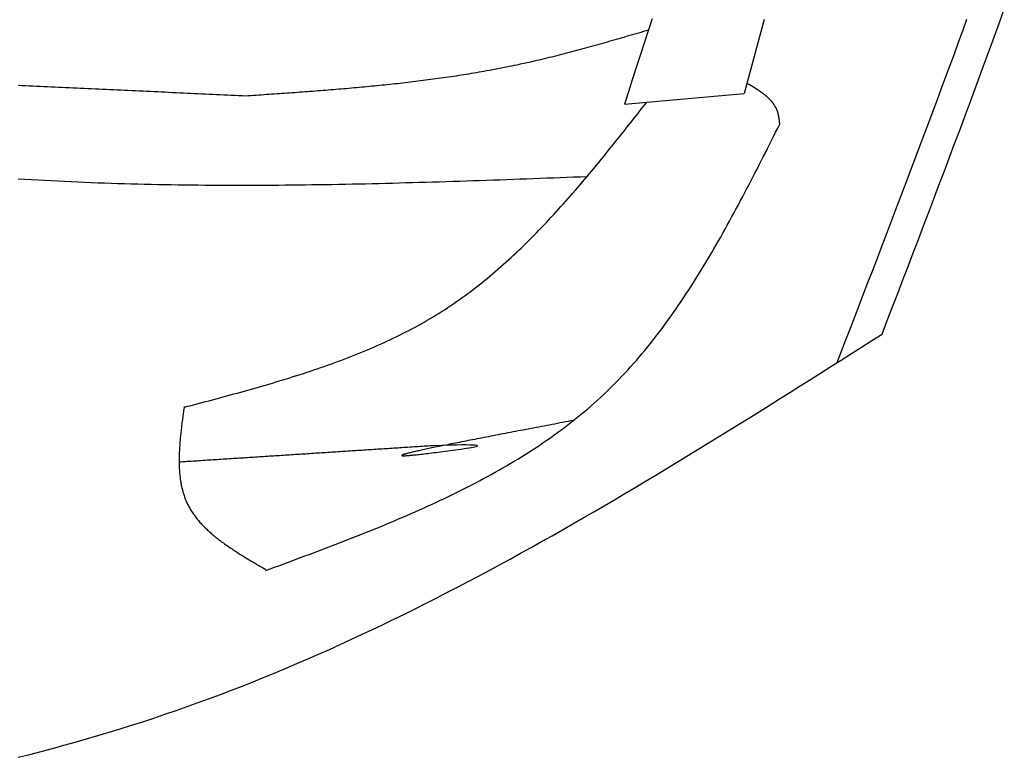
# Model space of a CAD drawing. Extents: x 715 to 7297, y 267 to 5710.
# Tile 76 of 91: x 5430 to 5723, y 3240 to 3460. Entities that reach past the tile are written whole.
import ezdxf

# ---------------------------------------------------------------- set-up
doc = ezdxf.new("R2010")
doc.units = 0
doc.layers.add('CAR', color=10, linetype='CONTINUOUS')

msp = doc.modelspace()

# ---------------------------------------------------------------- linework, layer by layer
at = {"layer": 'CAR'}
msp.add_line((5609.902, 3434.928), (5645.623, 3438.09), dxfattribs=at)
for points in [[(5686.79, 3366.32, 0), (5688.33, 3370.36, 0), (5689.88, 3374.4, 0), (5691.43, 3378.43, 0), (5692.97, 3382.47, 0), (5694.51, 3386.5, 0), (5696.05, 3390.54, 0), (5697.59, 3394.57, 0), (5699.13, 3398.61, 0), (5700.67, 3402.65, 0), (5702.2, 3406.69, 0), (5703.73, 3410.73, 0), (5705.26, 3414.76, 0), (5706.78, 3418.8, 0), (5708.3, 3422.85, 0), (5709.82, 3426.89, 0), (5711.33, 3430.93, 0), (5712.84, 3434.97, 0), (5714.34, 3439.02, 0), (5715.83, 3443.06, 0), (5717.33, 3447.11, 0), (5718.81, 3451.16, 0), (5720.29, 3455.21, 0), (5721.76, 3459.26, 0), (5723.23, 3463.31, 0)], [(5618.15, 3460.41, 0), (5616.98, 3456.77, 0), (5615.8, 3453.13, 0), (5614.62, 3449.49, 0), (5613.44, 3445.85, 0), (5612.26, 3442.21, 0), (5611.08, 3438.57, 0), (5609.9, 3434.93, 0)], [(5651.64, 3460.21, 0), (5650.64, 3456.52, 0), (5649.64, 3452.84, 0), (5648.64, 3449.15, 0), (5647.63, 3445.46, 0), (5646.63, 3441.78, 0), (5645.62, 3438.09, 0)], [(5673.37, 3357.81, 0), (5674.68, 3361.22, 0), (5675.99, 3364.63, 0), (5677.31, 3368.04, 0), (5678.62, 3371.45, 0), (5679.93, 3374.86, 0), (5681.24, 3378.27, 0), (5682.55, 3381.68, 0), (5683.86, 3385.09, 0), (5685.17, 3388.5, 0), (5686.48, 3391.91, 0), (5687.79, 3395.33, 0), (5689.09, 3398.74, 0), (5690.39, 3402.15, 0), (5691.69, 3405.56, 0), (5692.99, 3408.98, 0), (5694.28, 3412.39, 0), (5695.58, 3415.8, 0), (5696.87, 3419.22, 0), (5698.15, 3422.64, 0), (5699.44, 3426.05, 0), (5700.72, 3429.47, 0), (5701.99, 3432.89, 0), (5703.27, 3436.3, 0), (5704.54, 3439.72, 0), (5705.81, 3443.14, 0), (5707.07, 3446.56, 0), (5708.33, 3449.98, 0), (5709.58, 3453.41, 0), (5710.83, 3456.83, 0), (5712.08, 3460.25, 0)], [(5617.05, 3457.01, 0), (5616.32, 3456.79, 0), (5615.58, 3456.58, 0), (5614.84, 3456.36, 0), (5614.1, 3456.15, 0), (5613.37, 3455.93, 0), (5612.63, 3455.71, 0), (5611.89, 3455.5, 0), (5611.15, 3455.28, 0), (5610.41, 3455.07, 0), (5609.68, 3454.86, 0), (5608.94, 3454.64, 0), (5608.2, 3454.43, 0), (5607.46, 3454.22, 0), (5606.72, 3454, 0), (5605.99, 3453.79, 0), (5605.25, 3453.58, 0), (5604.51, 3453.37, 0), (5603.77, 3453.16, 0), (5603.03, 3452.95, 0), (5602.29, 3452.74, 0), (5601.55, 3452.54, 0), (5600.81, 3452.33, 0), (5600.07, 3452.13, 0), (5599.33, 3451.92, 0), (5598.59, 3451.72, 0), (5597.85, 3451.51, 0), (5597.11, 3451.31, 0), (5596.37, 3451.11, 0), (5595.63, 3450.91, 0), (5594.89, 3450.72, 0), (5594.15, 3450.52, 0), (5593.41, 3450.32, 0), (5592.67, 3450.13, 0), (5591.92, 3449.94, 0), (5591.18, 3449.74, 0), (5590.44, 3449.55, 0), (5589.7, 3449.37, 0), (5588.95, 3449.18, 0), (5588.21, 3448.99, 0), (5587.47, 3448.81, 0), (5586.72, 3448.63, 0), (5585.98, 3448.45, 0), (5585.23, 3448.27, 0), (5584.49, 3448.09, 0), (5583.74, 3447.92, 0), (5583, 3447.74, 0), (5582.25, 3447.57, 0), (5581.5, 3447.4, 0), (5580.76, 3447.23, 0), (5580.01, 3447.07, 0), (5579.26, 3446.91, 0), (5578.51, 3446.74, 0), (5577.76, 3446.59, 0), (5577.02, 3446.43, 0), (5576.27, 3446.27, 0), (5575.52, 3446.12, 0), (5574.77, 3445.97, 0), (5574.02, 3445.82, 0), (5573.27, 3445.67, 0), (5572.52, 3445.53, 0), (5571.76, 3445.38, 0), (5571.01, 3445.24, 0), (5570.26, 3445.1, 0), (5569.51, 3444.96, 0), (5568.75, 3444.83, 0), (5568, 3444.69, 0), (5567.25, 3444.56, 0), (5566.49, 3444.43, 0), (5565.74, 3444.3, 0), (5564.99, 3444.17, 0), (5564.23, 3444.04, 0), (5563.48, 3443.92, 0), (5562.72, 3443.8, 0), (5561.96, 3443.68, 0), (5561.21, 3443.56, 0), (5560.45, 3443.44, 0), (5559.69, 3443.32, 0), (5558.94, 3443.21, 0), (5558.18, 3443.09, 0), (5557.42, 3442.98, 0), (5556.66, 3442.87, 0), (5555.91, 3442.76, 0), (5555.15, 3442.66, 0), (5554.39, 3442.55, 0), (5553.63, 3442.45, 0), (5552.87, 3442.34, 0), (5552.11, 3442.24, 0), (5551.35, 3442.14, 0), (5550.59, 3442.04, 0), (5549.83, 3441.95, 0), (5549.07, 3441.85, 0), (5548.31, 3441.75, 0), (5547.55, 3441.66, 0), (5546.79, 3441.57, 0), (5546.03, 3441.48, 0), (5545.26, 3441.39, 0), (5544.5, 3441.3, 0), (5543.74, 3441.21, 0), (5542.98, 3441.12, 0), (5542.22, 3441.04, 0), (5541.45, 3440.96, 0), (5540.69, 3440.87, 0), (5539.93, 3440.79, 0), (5539.16, 3440.71, 0), (5538.4, 3440.63, 0), (5537.64, 3440.55, 0), (5536.87, 3440.47, 0), (5536.11, 3440.4, 0), (5535.34, 3440.32, 0), (5534.58, 3440.25, 0), (5533.81, 3440.17, 0), (5533.05, 3440.1, 0), (5532.28, 3440.03, 0), (5531.52, 3439.95, 0), (5530.75, 3439.88, 0), (5529.99, 3439.81, 0), (5529.22, 3439.75, 0), (5528.46, 3439.68, 0), (5527.69, 3439.61, 0), (5526.92, 3439.54, 0), (5526.16, 3439.48, 0), (5525.39, 3439.41, 0), (5524.62, 3439.35, 0), (5523.86, 3439.29, 0), (5523.09, 3439.22, 0), (5522.32, 3439.16, 0), (5521.56, 3439.1, 0), (5520.79, 3439.04, 0), (5520.02, 3438.98, 0), (5519.25, 3438.92, 0), (5518.49, 3438.86, 0), (5517.72, 3438.8, 0), (5516.95, 3438.74, 0), (5516.18, 3438.68, 0), (5515.41, 3438.63, 0), (5514.65, 3438.57, 0), (5513.88, 3438.51, 0), (5513.11, 3438.46, 0), (5512.34, 3438.4, 0), (5511.57, 3438.35, 0), (5510.8, 3438.29, 0), (5510.04, 3438.24, 0), (5509.27, 3438.18, 0), (5508.5, 3438.13, 0), (5507.73, 3438.07, 0), (5506.96, 3438.02, 0), (5506.19, 3437.97, 0), (5505.42, 3437.91, 0), (5504.65, 3437.86, 0), (5503.89, 3437.81, 0), (5503.12, 3437.76, 0), (5502.35, 3437.7, 0), (5501.58, 3437.65, 0), (5500.81, 3437.6, 0), (5500.04, 3437.55, 0), (5499.27, 3437.5, 0), (5498.5, 3437.45, 0), (5497.73, 3437.39, 0), (5496.96, 3437.34, 0)], [(5496.96, 3437.34, 0), (5495.87, 3437.39, 0), (5494.77, 3437.44, 0), (5493.68, 3437.49, 0), (5492.58, 3437.54, 0), (5491.49, 3437.6, 0), (5490.39, 3437.65, 0), (5489.3, 3437.7, 0), (5488.2, 3437.75, 0), (5487.1, 3437.8, 0), (5486.01, 3437.85, 0), (5484.91, 3437.9, 0), (5483.82, 3437.95, 0), (5482.72, 3438, 0), (5481.63, 3438.05, 0), (5480.53, 3438.1, 0), (5479.43, 3438.15, 0), (5478.34, 3438.2, 0), (5477.24, 3438.25, 0), (5476.15, 3438.3, 0), (5475.05, 3438.35, 0), (5473.96, 3438.4, 0), (5472.86, 3438.46, 0), (5471.77, 3438.51, 0), (5470.67, 3438.56, 0), (5469.57, 3438.61, 0), (5468.48, 3438.66, 0), (5467.38, 3438.71, 0), (5466.29, 3438.76, 0), (5465.19, 3438.81, 0), (5464.1, 3438.86, 0), (5463, 3438.91, 0), (5461.91, 3438.96, 0), (5460.81, 3439.01, 0), (5459.71, 3439.06, 0), (5458.62, 3439.11, 0), (5457.52, 3439.16, 0), (5456.43, 3439.21, 0), (5455.33, 3439.27, 0), (5454.24, 3439.32, 0), (5453.14, 3439.37, 0), (5452.04, 3439.42, 0), (5450.95, 3439.47, 0), (5449.85, 3439.52, 0), (5448.76, 3439.57, 0), (5447.66, 3439.62, 0), (5446.57, 3439.67, 0), (5445.47, 3439.72, 0), (5444.38, 3439.77, 0), (5443.28, 3439.82, 0), (5442.18, 3439.87, 0), (5441.09, 3439.92, 0), (5439.99, 3439.97, 0), (5438.9, 3440.02, 0), (5437.8, 3440.08, 0), (5436.71, 3440.13, 0), (5435.61, 3440.18, 0), (5434.52, 3440.23, 0), (5433.42, 3440.28, 0), (5432.32, 3440.33, 0), (5431.23, 3440.38, 0), (5430.13, 3440.43, 0), (5429.04, 3440.48, 0)], [(5656.25, 3428.97, 0), (5656.24, 3429.07, 0), (5656.23, 3429.18, 0), (5656.22, 3429.28, 0), (5656.21, 3429.39, 0), (5656.19, 3429.49, 0), (5656.18, 3429.59, 0), (5656.17, 3429.7, 0), (5656.16, 3429.8, 0), (5656.15, 3429.9, 0), (5656.13, 3430.01, 0), (5656.12, 3430.11, 0), (5656.11, 3430.21, 0), (5656.09, 3430.32, 0), (5656.08, 3430.42, 0), (5656.07, 3430.52, 0), (5656.05, 3430.63, 0), (5656.04, 3430.73, 0), (5656.02, 3430.83, 0), (5656, 3430.93, 0), (5655.99, 3431.03, 0), (5655.97, 3431.13, 0), (5655.95, 3431.23, 0), (5655.93, 3431.33, 0), (5655.91, 3431.43, 0), (5655.89, 3431.53, 0), (5655.87, 3431.63, 0), (5655.85, 3431.73, 0), (5655.83, 3431.83, 0), (5655.81, 3431.93, 0), (5655.78, 3432.02, 0), (5655.76, 3432.12, 0), (5655.73, 3432.22, 0), (5655.7, 3432.31, 0), (5655.68, 3432.41, 0), (5655.65, 3432.5, 0), (5655.62, 3432.6, 0), (5655.59, 3432.69, 0), (5655.56, 3432.79, 0), (5655.52, 3432.88, 0), (5655.49, 3432.97, 0), (5655.46, 3433.06, 0), (5655.42, 3433.15, 0), (5655.38, 3433.24, 0), (5655.35, 3433.33, 0), (5655.31, 3433.42, 0), (5655.27, 3433.51, 0), (5655.23, 3433.6, 0), (5655.18, 3433.69, 0), (5655.14, 3433.77, 0), (5655.1, 3433.86, 0), (5655.05, 3433.95, 0), (5655.01, 3434.03, 0), (5654.96, 3434.12, 0), (5654.91, 3434.2, 0), (5654.86, 3434.28, 0), (5654.82, 3434.37, 0), (5654.76, 3434.45, 0), (5654.71, 3434.53, 0), (5654.66, 3434.62, 0), (5654.61, 3434.7, 0), (5654.55, 3434.78, 0), (5654.5, 3434.86, 0), (5654.44, 3434.94, 0), (5654.39, 3435.02, 0), (5654.33, 3435.1, 0), (5654.27, 3435.18, 0), (5654.21, 3435.25, 0), (5654.15, 3435.33, 0), (5654.09, 3435.41, 0), (5654.03, 3435.49, 0), (5653.97, 3435.56, 0), (5653.91, 3435.64, 0), (5653.84, 3435.71, 0), (5653.78, 3435.79, 0), (5653.71, 3435.86, 0), (5653.65, 3435.94, 0), (5653.58, 3436.01, 0), (5653.51, 3436.09, 0), (5653.45, 3436.16, 0), (5653.38, 3436.23, 0), (5653.31, 3436.3, 0), (5653.24, 3436.38, 0), (5653.17, 3436.45, 0), (5653.09, 3436.52, 0), (5653.02, 3436.59, 0), (5652.95, 3436.66, 0), (5652.88, 3436.73, 0), (5652.8, 3436.8, 0), (5652.73, 3436.87, 0), (5652.65, 3436.94, 0), (5652.58, 3437.01, 0), (5652.5, 3437.08, 0), (5652.42, 3437.15, 0), (5652.34, 3437.21, 0), (5652.27, 3437.28, 0), (5652.19, 3437.35, 0), (5652.11, 3437.42, 0), (5652.03, 3437.48, 0), (5651.95, 3437.55, 0), (5651.87, 3437.62, 0), (5651.79, 3437.68, 0), (5651.7, 3437.75, 0), (5651.62, 3437.81, 0), (5651.54, 3437.88, 0), (5651.45, 3437.94, 0), (5651.37, 3438.01, 0), (5651.29, 3438.07, 0), (5651.2, 3438.13, 0), (5651.11, 3438.2, 0), (5651.03, 3438.26, 0), (5650.94, 3438.32, 0), (5650.86, 3438.39, 0), (5650.77, 3438.45, 0), (5650.68, 3438.51, 0), (5650.59, 3438.58, 0), (5650.51, 3438.64, 0), (5650.42, 3438.7, 0), (5650.33, 3438.76, 0), (5650.24, 3438.82, 0), (5650.15, 3438.88, 0), (5650.06, 3438.95, 0), (5649.97, 3439.01, 0), (5649.88, 3439.07, 0), (5649.79, 3439.13, 0), (5649.69, 3439.19, 0), (5649.6, 3439.25, 0), (5649.51, 3439.31, 0), (5649.42, 3439.37, 0), (5649.33, 3439.43, 0), (5649.23, 3439.49, 0), (5649.14, 3439.55, 0), (5649.05, 3439.61, 0), (5648.95, 3439.67, 0), (5648.86, 3439.73, 0), (5648.77, 3439.79, 0), (5648.67, 3439.84, 0), (5648.58, 3439.9, 0), (5648.48, 3439.96, 0), (5648.39, 3440.02, 0), (5648.29, 3440.08, 0), (5648.2, 3440.14, 0), (5648.1, 3440.2, 0), (5648.01, 3440.25, 0), (5647.91, 3440.31, 0), (5647.81, 3440.37, 0), (5647.72, 3440.43, 0), (5647.62, 3440.49, 0), (5647.53, 3440.54, 0), (5647.43, 3440.6, 0), (5647.33, 3440.66, 0), (5647.24, 3440.72, 0), (5647.14, 3440.77, 0), (5647.05, 3440.83, 0), (5646.95, 3440.89, 0), (5646.85, 3440.95, 0), (5646.76, 3441.01, 0), (5646.66, 3441.06, 0), (5646.56, 3441.12, 0), (5646.47, 3441.18, 0)], [(5478.58, 3344.47, 0), (5479.64, 3344.75, 0), (5480.7, 3345.03, 0), (5481.76, 3345.31, 0), (5482.82, 3345.59, 0), (5483.87, 3345.87, 0), (5484.93, 3346.15, 0), (5485.99, 3346.43, 0), (5487.05, 3346.71, 0), (5488.11, 3347, 0), (5489.16, 3347.28, 0), (5490.22, 3347.57, 0), (5491.28, 3347.85, 0), (5492.33, 3348.14, 0), (5493.39, 3348.43, 0), (5494.44, 3348.72, 0), (5495.49, 3349.01, 0), (5496.54, 3349.3, 0), (5497.59, 3349.59, 0), (5498.64, 3349.89, 0), (5499.69, 3350.18, 0), (5500.74, 3350.48, 0), (5501.78, 3350.78, 0), (5502.83, 3351.09, 0), (5503.87, 3351.39, 0), (5504.91, 3351.7, 0), (5505.95, 3352.01, 0), (5506.99, 3352.32, 0), (5508.03, 3352.64, 0), (5509.06, 3352.96, 0), (5510.1, 3353.28, 0), (5511.13, 3353.6, 0), (5512.16, 3353.92, 0), (5513.18, 3354.25, 0), (5514.21, 3354.59, 0), (5515.23, 3354.92, 0), (5516.25, 3355.26, 0), (5517.27, 3355.6, 0), (5518.29, 3355.95, 0), (5519.3, 3356.3, 0), (5520.31, 3356.65, 0), (5521.32, 3357, 0), (5522.33, 3357.37, 0), (5523.34, 3357.73, 0), (5524.34, 3358.1, 0), (5525.34, 3358.47, 0), (5526.33, 3358.85, 0), (5527.33, 3359.23, 0), (5528.32, 3359.61, 0), (5529.3, 3360, 0), (5530.29, 3360.4, 0), (5531.27, 3360.8, 0), (5532.25, 3361.2, 0), (5533.22, 3361.61, 0), (5534.2, 3362.02, 0), (5535.16, 3362.44, 0), (5536.13, 3362.86, 0), (5537.09, 3363.29, 0), (5538.05, 3363.73, 0), (5539, 3364.17, 0), (5539.96, 3364.61, 0), (5540.9, 3365.06, 0), (5541.85, 3365.52, 0), (5542.79, 3365.98, 0), (5543.72, 3366.45, 0), (5544.65, 3366.93, 0), (5545.58, 3367.41, 0), (5546.51, 3367.89, 0), (5547.43, 3368.39, 0), (5548.34, 3368.89, 0), (5549.25, 3369.39, 0), (5550.16, 3369.91, 0), (5551.06, 3370.43, 0), (5551.96, 3370.95, 0), (5552.86, 3371.48, 0), (5553.75, 3372.02, 0), (5554.63, 3372.57, 0), (5555.51, 3373.12, 0), (5556.39, 3373.69, 0), (5557.26, 3374.25, 0), (5558.12, 3374.83, 0), (5558.98, 3375.41, 0), (5559.84, 3376, 0), (5560.69, 3376.6, 0), (5561.54, 3377.2, 0), (5562.38, 3377.81, 0), (5563.22, 3378.43, 0), (5564.06, 3379.06, 0), (5564.88, 3379.69, 0), (5565.71, 3380.32, 0), (5566.53, 3380.97, 0), (5567.35, 3381.62, 0), (5568.16, 3382.27, 0), (5568.97, 3382.93, 0), (5569.78, 3383.6, 0), (5570.58, 3384.28, 0), (5571.38, 3384.96, 0), (5572.17, 3385.64, 0), (5572.96, 3386.33, 0), (5573.75, 3387.03, 0), (5574.53, 3387.73, 0), (5575.31, 3388.44, 0), (5576.09, 3389.15, 0), (5576.86, 3389.87, 0), (5577.63, 3390.59, 0), (5578.4, 3391.32, 0), (5579.16, 3392.05, 0), (5579.92, 3392.79, 0), (5580.68, 3393.53, 0), (5581.43, 3394.28, 0), (5582.18, 3395.03, 0), (5582.93, 3395.79, 0), (5583.68, 3396.55, 0), (5584.42, 3397.31, 0), (5585.16, 3398.08, 0), (5585.89, 3398.85, 0), (5586.63, 3399.63, 0), (5587.36, 3400.41, 0), (5588.09, 3401.19, 0), (5588.82, 3401.98, 0), (5589.54, 3402.77, 0), (5590.26, 3403.57, 0), (5590.98, 3404.37, 0), (5591.7, 3405.17, 0), (5592.42, 3405.98, 0), (5593.13, 3406.78, 0), (5593.84, 3407.6, 0), (5594.55, 3408.41, 0), (5595.26, 3409.23, 0), (5595.96, 3410.05, 0), (5596.67, 3410.87, 0), (5597.37, 3411.7, 0), (5598.07, 3412.53, 0), (5598.77, 3413.36, 0), (5599.47, 3414.19, 0), (5600.16, 3415.02, 0), (5600.86, 3415.86, 0), (5601.55, 3416.7, 0), (5602.24, 3417.54, 0), (5602.93, 3418.39, 0), (5603.62, 3419.23, 0), (5604.31, 3420.08, 0), (5605, 3420.93, 0), (5605.68, 3421.78, 0), (5606.37, 3422.63, 0), (5607.05, 3423.48, 0), (5607.74, 3424.34, 0), (5608.42, 3425.19, 0), (5609.1, 3426.05, 0), (5609.78, 3426.91, 0), (5610.46, 3427.77, 0), (5611.14, 3428.63, 0), (5611.82, 3429.49, 0), (5612.5, 3430.35, 0), (5613.18, 3431.21, 0), (5613.86, 3432.07, 0), (5614.54, 3432.93, 0), (5615.22, 3433.79, 0), (5615.9, 3434.66, 0), (5616.57, 3435.52, 0)], [(5502.97, 3295.76, 0), (5504.27, 3296.24, 0), (5505.56, 3296.71, 0), (5506.85, 3297.19, 0), (5508.14, 3297.67, 0), (5509.43, 3298.15, 0), (5510.72, 3298.63, 0), (5512.01, 3299.11, 0), (5513.3, 3299.6, 0), (5514.59, 3300.08, 0), (5515.88, 3300.56, 0), (5517.17, 3301.05, 0), (5518.45, 3301.53, 0), (5519.74, 3302.02, 0), (5521.02, 3302.51, 0), (5522.3, 3303, 0), (5523.58, 3303.49, 0), (5524.86, 3303.98, 0), (5526.14, 3304.48, 0), (5527.41, 3304.97, 0), (5528.69, 3305.47, 0), (5529.96, 3305.97, 0), (5531.23, 3306.48, 0), (5532.5, 3306.98, 0), (5533.76, 3307.49, 0), (5535.02, 3308, 0), (5536.28, 3308.52, 0), (5537.54, 3309.03, 0), (5538.8, 3309.55, 0), (5540.05, 3310.07, 0), (5541.3, 3310.6, 0), (5542.55, 3311.13, 0), (5543.79, 3311.66, 0), (5545.03, 3312.2, 0), (5546.27, 3312.73, 0), (5547.5, 3313.28, 0), (5548.73, 3313.82, 0), (5549.96, 3314.37, 0), (5551.18, 3314.93, 0), (5552.4, 3315.48, 0), (5553.62, 3316.05, 0), (5554.83, 3316.61, 0), (5556.04, 3317.18, 0), (5557.24, 3317.76, 0), (5558.44, 3318.34, 0), (5559.64, 3318.93, 0), (5560.83, 3319.51, 0), (5562.01, 3320.11, 0), (5563.2, 3320.71, 0), (5564.37, 3321.31, 0), (5565.54, 3321.92, 0), (5566.71, 3322.54, 0), (5567.87, 3323.16, 0), (5569.03, 3323.79, 0), (5570.18, 3324.42, 0), (5571.33, 3325.06, 0), (5572.47, 3325.7, 0), (5573.61, 3326.35, 0), (5574.74, 3327.01, 0), (5575.86, 3327.67, 0), (5576.98, 3328.34, 0), (5578.09, 3329.01, 0), (5579.2, 3329.69, 0), (5580.3, 3330.38, 0), (5581.4, 3331.07, 0), (5582.48, 3331.78, 0), (5583.57, 3332.48, 0), (5584.64, 3333.2, 0), (5585.71, 3333.92, 0), (5586.77, 3334.65, 0), (5587.83, 3335.39, 0), (5588.88, 3336.14, 0), (5589.92, 3336.89, 0), (5590.96, 3337.65, 0), (5591.98, 3338.42, 0), (5593, 3339.19, 0), (5594.02, 3339.98, 0), (5595.02, 3340.77, 0), (5596.02, 3341.57, 0), (5597.01, 3342.38, 0), (5597.99, 3343.2, 0), (5598.97, 3344.02, 0), (5599.94, 3344.86, 0), (5600.89, 3345.7, 0), (5601.84, 3346.55, 0), (5602.79, 3347.41, 0), (5603.72, 3348.28, 0), (5604.65, 3349.16, 0), (5605.56, 3350.05, 0), (5606.47, 3350.95, 0), (5607.37, 3351.86, 0), (5608.27, 3352.77, 0), (5609.15, 3353.7, 0), (5610.03, 3354.63, 0), (5610.9, 3355.58, 0), (5611.76, 3356.53, 0), (5612.61, 3357.48, 0), (5613.46, 3358.45, 0), (5614.29, 3359.43, 0), (5615.13, 3360.41, 0), (5615.95, 3361.4, 0), (5616.77, 3362.4, 0), (5617.58, 3363.41, 0), (5618.38, 3364.42, 0), (5619.18, 3365.44, 0), (5619.97, 3366.47, 0), (5620.75, 3367.5, 0), (5621.53, 3368.54, 0), (5622.3, 3369.59, 0), (5623.07, 3370.65, 0), (5623.83, 3371.71, 0), (5624.58, 3372.78, 0), (5625.33, 3373.85, 0), (5626.07, 3374.93, 0), (5626.81, 3376.02, 0), (5627.54, 3377.11, 0), (5628.27, 3378.21, 0), (5628.99, 3379.31, 0), (5629.7, 3380.42, 0), (5630.41, 3381.53, 0), (5631.12, 3382.65, 0), (5631.82, 3383.78, 0), (5632.52, 3384.91, 0), (5633.21, 3386.04, 0), (5633.9, 3387.18, 0), (5634.59, 3388.32, 0), (5635.27, 3389.47, 0), (5635.95, 3390.62, 0), (5636.62, 3391.78, 0), (5637.29, 3392.94, 0), (5637.96, 3394.1, 0), (5638.62, 3395.27, 0), (5639.28, 3396.44, 0), (5639.93, 3397.62, 0), (5640.59, 3398.79, 0), (5641.24, 3399.98, 0), (5641.88, 3401.16, 0), (5642.53, 3402.35, 0), (5643.17, 3403.54, 0), (5643.81, 3404.73, 0), (5644.44, 3405.93, 0), (5645.08, 3407.13, 0), (5645.71, 3408.33, 0), (5646.34, 3409.53, 0), (5646.97, 3410.73, 0), (5647.6, 3411.94, 0), (5648.22, 3413.15, 0), (5648.85, 3414.36, 0), (5649.47, 3415.57, 0), (5650.09, 3416.79, 0), (5650.71, 3418, 0), (5651.33, 3419.22, 0), (5651.95, 3420.43, 0), (5652.56, 3421.65, 0), (5653.18, 3422.87, 0), (5653.79, 3424.09, 0), (5654.41, 3425.31, 0), (5655.02, 3426.53, 0), (5655.64, 3427.75, 0), (5656.25, 3428.97, 0)], [(5429.02, 3412.68, 0), (5431, 3412.56, 0), (5432.98, 3412.44, 0), (5434.97, 3412.32, 0), (5436.95, 3412.21, 0), (5438.94, 3412.1, 0), (5440.92, 3412, 0), (5442.91, 3411.9, 0), (5444.89, 3411.81, 0), (5446.88, 3411.72, 0), (5448.87, 3411.64, 0), (5450.86, 3411.56, 0), (5452.84, 3411.48, 0), (5454.83, 3411.41, 0), (5456.82, 3411.34, 0), (5458.81, 3411.28, 0), (5460.8, 3411.22, 0), (5462.79, 3411.16, 0), (5464.78, 3411.11, 0), (5466.77, 3411.06, 0), (5468.76, 3411.01, 0), (5470.76, 3410.97, 0), (5472.75, 3410.93, 0), (5474.74, 3410.9, 0), (5476.73, 3410.87, 0), (5478.73, 3410.84, 0), (5480.72, 3410.82, 0), (5482.72, 3410.8, 0), (5484.71, 3410.78, 0), (5486.7, 3410.76, 0), (5488.7, 3410.75, 0), (5490.69, 3410.75, 0), (5492.69, 3410.74, 0), (5494.69, 3410.74, 0), (5496.68, 3410.74, 0), (5498.68, 3410.74, 0), (5500.68, 3410.75, 0), (5502.67, 3410.76, 0), (5504.67, 3410.77, 0), (5506.67, 3410.79, 0), (5508.67, 3410.8, 0), (5510.67, 3410.82, 0), (5512.66, 3410.85, 0), (5514.66, 3410.87, 0), (5516.66, 3410.9, 0), (5518.66, 3410.93, 0), (5520.66, 3410.96, 0), (5522.66, 3410.99, 0), (5524.66, 3411.03, 0), (5526.66, 3411.07, 0), (5528.66, 3411.11, 0), (5530.66, 3411.15, 0), (5532.66, 3411.19, 0), (5534.66, 3411.24, 0), (5536.67, 3411.29, 0), (5538.67, 3411.34, 0), (5540.67, 3411.39, 0), (5542.67, 3411.44, 0), (5544.67, 3411.5, 0), (5546.67, 3411.55, 0), (5548.68, 3411.61, 0), (5550.68, 3411.67, 0), (5552.68, 3411.73, 0), (5554.68, 3411.79, 0), (5556.69, 3411.85, 0), (5558.69, 3411.92, 0), (5560.69, 3411.98, 0), (5562.7, 3412.05, 0), (5564.7, 3412.11, 0), (5566.7, 3412.18, 0), (5568.71, 3412.25, 0), (5570.71, 3412.32, 0), (5572.71, 3412.39, 0), (5574.72, 3412.46, 0), (5576.72, 3412.53, 0), (5578.73, 3412.61, 0), (5580.73, 3412.68, 0), (5582.73, 3412.75, 0), (5584.74, 3412.83, 0), (5586.74, 3412.9, 0), (5588.75, 3412.98, 0), (5590.75, 3413.05, 0), (5592.75, 3413.13, 0), (5594.76, 3413.2, 0), (5596.76, 3413.28, 0), (5598.77, 3413.35, 0)], [(5429.08, 3240, 0), (5432.49, 3240.87, 0), (5435.89, 3241.75, 0), (5439.28, 3242.66, 0), (5442.67, 3243.58, 0), (5446.05, 3244.52, 0), (5449.42, 3245.49, 0), (5452.79, 3246.47, 0), (5456.15, 3247.48, 0), (5459.5, 3248.51, 0), (5462.85, 3249.56, 0), (5466.19, 3250.63, 0), (5469.52, 3251.72, 0), (5472.85, 3252.84, 0), (5476.17, 3253.97, 0), (5479.48, 3255.13, 0), (5482.78, 3256.31, 0), (5486.08, 3257.52, 0), (5489.37, 3258.75, 0), (5492.65, 3260, 0), (5495.92, 3261.27, 0), (5499.19, 3262.56, 0), (5502.45, 3263.88, 0), (5505.71, 3265.22, 0), (5508.95, 3266.57, 0), (5512.19, 3267.95, 0), (5515.43, 3269.35, 0), (5518.66, 3270.76, 0), (5521.88, 3272.2, 0), (5525.09, 3273.65, 0), (5528.3, 3275.12, 0), (5531.51, 3276.61, 0), (5534.71, 3278.12, 0), (5537.9, 3279.65, 0), (5541.08, 3281.19, 0), (5544.27, 3282.75, 0), (5547.44, 3284.32, 0), (5550.61, 3285.91, 0), (5553.78, 3287.52, 0), (5556.94, 3289.14, 0), (5560.1, 3290.78, 0), (5563.25, 3292.43, 0), (5566.4, 3294.1, 0), (5569.54, 3295.78, 0), (5572.68, 3297.47, 0), (5575.81, 3299.18, 0), (5578.94, 3300.89, 0), (5582.07, 3302.63, 0), (5585.19, 3304.37, 0), (5588.31, 3306.12, 0), (5591.42, 3307.89, 0), (5594.54, 3309.67, 0), (5597.64, 3311.45, 0), (5600.75, 3313.25, 0), (5603.85, 3315.06, 0), (5606.95, 3316.88, 0), (5610.04, 3318.7, 0), (5613.13, 3320.54, 0), (5616.22, 3322.38, 0), (5619.31, 3324.24, 0), (5622.4, 3326.1, 0), (5625.48, 3327.96, 0), (5628.56, 3329.84, 0), (5631.63, 3331.72, 0), (5634.71, 3333.61, 0), (5637.78, 3335.5, 0), (5640.85, 3337.4, 0), (5643.92, 3339.3, 0), (5646.99, 3341.21, 0), (5650.06, 3343.13, 0), (5653.13, 3345.04, 0), (5656.19, 3346.97, 0), (5659.25, 3348.89, 0), (5662.31, 3350.82, 0), (5665.38, 3352.75, 0), (5668.44, 3354.69, 0), (5671.5, 3356.62, 0), (5674.56, 3358.56, 0), (5677.61, 3360.5, 0), (5680.67, 3362.44, 0), (5683.73, 3364.38, 0), (5686.79, 3366.32, 0)], [(5478.58, 3344.74, 0), (5478.52, 3344.33, 0), (5478.46, 3343.93, 0), (5478.41, 3343.52, 0), (5478.35, 3343.11, 0), (5478.3, 3342.7, 0), (5478.24, 3342.3, 0), (5478.19, 3341.89, 0), (5478.13, 3341.48, 0), (5478.08, 3341.08, 0), (5478.03, 3340.67, 0), (5477.97, 3340.27, 0), (5477.92, 3339.86, 0), (5477.87, 3339.46, 0), (5477.82, 3339.05, 0), (5477.77, 3338.65, 0), (5477.73, 3338.25, 0), (5477.68, 3337.84, 0), (5477.63, 3337.44, 0), (5477.59, 3337.04, 0), (5477.54, 3336.64, 0), (5477.5, 3336.24, 0), (5477.46, 3335.84, 0), (5477.42, 3335.44, 0), (5477.39, 3335.04, 0), (5477.35, 3334.64, 0), (5477.32, 3334.25, 0), (5477.28, 3333.85, 0), (5477.25, 3333.46, 0), (5477.23, 3333.06, 0), (5477.2, 3332.67, 0), (5477.17, 3332.28, 0), (5477.15, 3331.89, 0), (5477.13, 3331.5, 0), (5477.11, 3331.11, 0), (5477.1, 3330.72, 0), (5477.08, 3330.33, 0), (5477.07, 3329.95, 0), (5477.07, 3329.56, 0), (5477.06, 3329.18, 0), (5477.06, 3328.8, 0), (5477.06, 3328.42, 0), (5477.06, 3328.04, 0), (5477.06, 3327.66, 0), (5477.07, 3327.28, 0), (5477.08, 3326.91, 0), (5477.1, 3326.54, 0), (5477.11, 3326.16, 0), (5477.13, 3325.79, 0), (5477.16, 3325.43, 0), (5477.19, 3325.06, 0), (5477.22, 3324.69, 0), (5477.25, 3324.33, 0), (5477.29, 3323.97, 0), (5477.33, 3323.61, 0), (5477.37, 3323.25, 0), (5477.42, 3322.89, 0), (5477.47, 3322.54, 0), (5477.53, 3322.18, 0), (5477.59, 3321.83, 0), (5477.65, 3321.48, 0), (5477.72, 3321.13, 0), (5477.8, 3320.79, 0), (5477.87, 3320.44, 0), (5477.95, 3320.1, 0), (5478.04, 3319.76, 0), (5478.13, 3319.43, 0), (5478.22, 3319.09, 0), (5478.32, 3318.76, 0), (5478.42, 3318.43, 0), (5478.53, 3318.1, 0), (5478.64, 3317.77, 0), (5478.76, 3317.45, 0), (5478.88, 3317.13, 0), (5479.01, 3316.81, 0), (5479.14, 3316.49, 0), (5479.28, 3316.18, 0), (5479.42, 3315.87, 0), (5479.57, 3315.56, 0), (5479.72, 3315.25, 0), (5479.88, 3314.95, 0), (5480.05, 3314.65, 0), (5480.21, 3314.35, 0), (5480.39, 3314.05, 0), (5480.56, 3313.76, 0), (5480.75, 3313.46, 0), (5480.93, 3313.17, 0), (5481.13, 3312.89, 0), (5481.32, 3312.6, 0), (5481.52, 3312.32, 0), (5481.73, 3312.03, 0), (5481.94, 3311.75, 0), (5482.15, 3311.48, 0), (5482.37, 3311.2, 0), (5482.59, 3310.93, 0), (5482.82, 3310.66, 0), (5483.05, 3310.39, 0), (5483.28, 3310.12, 0), (5483.52, 3309.86, 0), (5483.76, 3309.59, 0), (5484.01, 3309.33, 0), (5484.26, 3309.07, 0), (5484.51, 3308.81, 0), (5484.77, 3308.56, 0), (5485.03, 3308.3, 0), (5485.29, 3308.05, 0), (5485.56, 3307.8, 0), (5485.83, 3307.55, 0), (5486.11, 3307.3, 0), (5486.38, 3307.05, 0), (5486.67, 3306.81, 0), (5486.95, 3306.56, 0), (5487.24, 3306.32, 0), (5487.53, 3306.08, 0), (5487.82, 3305.84, 0), (5488.11, 3305.6, 0), (5488.41, 3305.37, 0), (5488.71, 3305.13, 0), (5489.02, 3304.9, 0), (5489.32, 3304.66, 0), (5489.63, 3304.43, 0), (5489.94, 3304.2, 0), (5490.26, 3303.97, 0), (5490.57, 3303.74, 0), (5490.89, 3303.52, 0), (5491.21, 3303.29, 0), (5491.53, 3303.07, 0), (5491.86, 3302.84, 0), (5492.18, 3302.62, 0), (5492.51, 3302.4, 0), (5492.84, 3302.18, 0), (5493.18, 3301.96, 0), (5493.51, 3301.74, 0), (5493.85, 3301.52, 0), (5494.18, 3301.3, 0), (5494.52, 3301.08, 0), (5494.86, 3300.87, 0), (5495.21, 3300.65, 0), (5495.55, 3300.44, 0), (5495.89, 3300.22, 0), (5496.24, 3300.01, 0), (5496.59, 3299.8, 0), (5496.94, 3299.58, 0), (5497.29, 3299.37, 0), (5497.64, 3299.16, 0), (5497.99, 3298.95, 0), (5498.34, 3298.74, 0), (5498.69, 3298.53, 0), (5499.05, 3298.32, 0), (5499.4, 3298.11, 0), (5499.76, 3297.9, 0), (5500.11, 3297.69, 0), (5500.47, 3297.48, 0), (5500.83, 3297.27, 0), (5501.18, 3297.07, 0), (5501.54, 3296.86, 0), (5501.9, 3296.65, 0), (5502.26, 3296.44, 0), (5502.62, 3296.23, 0), (5502.97, 3296.03, 0)], [(5594.73, 3340.54, 0), (5593.93, 3340.38, 0), (5593.13, 3340.23, 0), (5592.33, 3340.08, 0), (5591.53, 3339.93, 0), (5590.73, 3339.78, 0), (5589.93, 3339.63, 0), (5589.14, 3339.47, 0), (5588.34, 3339.32, 0), (5587.55, 3339.17, 0), (5586.75, 3339.02, 0), (5585.96, 3338.87, 0), (5585.17, 3338.72, 0), (5584.39, 3338.57, 0), (5583.6, 3338.42, 0), (5582.82, 3338.27, 0), (5582.04, 3338.12, 0), (5581.26, 3337.98, 0), (5580.49, 3337.83, 0), (5579.72, 3337.68, 0), (5578.95, 3337.54, 0), (5578.19, 3337.39, 0), (5577.43, 3337.24, 0), (5576.67, 3337.1, 0), (5575.92, 3336.95, 0), (5575.17, 3336.81, 0), (5574.42, 3336.67, 0), (5573.69, 3336.53, 0), (5572.95, 3336.39, 0), (5572.22, 3336.24, 0), (5571.5, 3336.1, 0), (5570.78, 3335.97, 0), (5570.06, 3335.83, 0), (5569.35, 3335.69, 0), (5568.65, 3335.55, 0), (5567.95, 3335.42, 0), (5567.26, 3335.29, 0), (5566.58, 3335.15, 0), (5565.9, 3335.02, 0), (5565.23, 3334.89, 0), (5564.56, 3334.76, 0), (5563.9, 3334.63, 0), (5563.25, 3334.5, 0), (5562.61, 3334.38, 0), (5561.97, 3334.25, 0), (5561.35, 3334.13, 0), (5560.73, 3334, 0), (5560.11, 3333.88, 0), (5559.51, 3333.76, 0), (5558.91, 3333.64, 0), (5558.33, 3333.53, 0), (5557.75, 3333.41, 0), (5557.18, 3333.29, 0), (5556.62, 3333.18, 0), (5556.06, 3333.07, 0), (5555.52, 3332.96, 0), (5554.99, 3332.85, 0), (5554.47, 3332.74, 0), (5553.95, 3332.64, 0), (5553.45, 3332.53, 0), (5552.96, 3332.43, 0), (5552.48, 3332.33, 0), (5552, 3332.23, 0), (5551.54, 3332.14, 0), (5551.09, 3332.04, 0), (5550.65, 3331.95, 0), (5550.23, 3331.86, 0), (5549.81, 3331.77, 0), (5549.41, 3331.68, 0), (5549.01, 3331.59, 0), (5548.63, 3331.51, 0), (5548.26, 3331.43, 0), (5547.91, 3331.35, 0), (5547.56, 3331.27, 0), (5547.23, 3331.19, 0), (5546.92, 3331.12, 0), (5546.61, 3331.05, 0), (5546.32, 3330.98, 0), (5546.04, 3330.91, 0), (5545.78, 3330.84, 0), (5545.52, 3330.78, 0), (5545.29, 3330.72, 0), (5545.06, 3330.66, 0), (5544.86, 3330.61, 0), (5544.66, 3330.55, 0), (5544.48, 3330.5, 0), (5544.32, 3330.45, 0), (5544.17, 3330.41, 0), (5544.03, 3330.36, 0), (5543.91, 3330.32, 0), (5543.81, 3330.28, 0), (5543.72, 3330.24, 0), (5543.65, 3330.21, 0), (5543.59, 3330.18, 0), (5543.55, 3330.15, 0), (5543.53, 3330.12, 0), (5543.52, 3330.1, 0), (5543.53, 3330.08, 0), (5543.55, 3330.06, 0), (5543.6, 3330.04, 0), (5543.66, 3330.03, 0), (5543.73, 3330.02, 0), (5543.83, 3330.01, 0), (5543.94, 3330.01, 0), (5544.07, 3330.01, 0), (5544.22, 3330.01, 0), (5544.39, 3330.02, 0), (5544.57, 3330.02, 0), (5544.78, 3330.03, 0), (5545, 3330.05, 0), (5545.24, 3330.06, 0), (5545.5, 3330.08, 0), (5545.79, 3330.11, 0), (5546.08, 3330.13, 0), (5546.4, 3330.16, 0), (5546.74, 3330.19, 0), (5547.1, 3330.23, 0), (5547.48, 3330.27, 0), (5547.88, 3330.31, 0), (5548.3, 3330.36, 0), (5548.74, 3330.41, 0), (5549.21, 3330.46, 0), (5549.69, 3330.51, 0), (5550.19, 3330.57, 0), (5550.72, 3330.64, 0), (5551.26, 3330.7, 0), (5551.83, 3330.77, 0), (5552.42, 3330.84, 0), (5553.04, 3330.92, 0), (5553.67, 3331, 0), (5554.33, 3331.09, 0), (5555.01, 3331.17, 0), (5555.71, 3331.26, 0), (5556.44, 3331.36, 0), (5557.19, 3331.46, 0), (5557.96, 3331.56, 0), (5558.76, 3331.67, 0), (5559.57, 3331.78, 0), (5560.41, 3331.89, 0), (5561.24, 3332.01, 0), (5562.05, 3332.12, 0), (5562.83, 3332.24, 0), (5563.56, 3332.35, 0), (5564.23, 3332.47, 0), (5564.81, 3332.57, 0), (5565.3, 3332.68, 0), (5565.68, 3332.78, 0), (5565.93, 3332.87, 0), (5566.03, 3332.95, 0), (5565.97, 3333.02, 0), (5565.74, 3333.09, 0), (5565.32, 3333.14, 0), (5564.69, 3333.18, 0), (5563.83, 3333.2, 0), (5562.74, 3333.21, 0), (5561.39, 3333.21, 0), (5559.77, 3333.19, 0), (5557.87, 3333.15, 0), (5555.66, 3333.08, 0), (5553.13, 3333, 0)], [(5553.13, 3333, 0), (5552.53, 3332.97, 0), (5551.93, 3332.93, 0), (5551.33, 3332.89, 0), (5550.73, 3332.85, 0), (5550.13, 3332.81, 0), (5549.54, 3332.77, 0), (5548.94, 3332.73, 0), (5548.34, 3332.69, 0), (5547.74, 3332.66, 0), (5547.14, 3332.62, 0), (5546.54, 3332.58, 0), (5545.94, 3332.54, 0), (5545.34, 3332.5, 0), (5544.74, 3332.46, 0), (5544.14, 3332.42, 0), (5543.55, 3332.38, 0), (5542.95, 3332.35, 0), (5542.35, 3332.31, 0), (5541.75, 3332.27, 0), (5541.15, 3332.23, 0), (5540.55, 3332.19, 0), (5539.95, 3332.15, 0), (5539.35, 3332.11, 0), (5538.75, 3332.07, 0), (5538.16, 3332.04, 0), (5537.56, 3332, 0), (5536.96, 3331.96, 0), (5536.36, 3331.92, 0), (5535.76, 3331.88, 0), (5535.16, 3331.84, 0), (5534.56, 3331.8, 0), (5533.96, 3331.76, 0), (5533.36, 3331.73, 0), (5532.76, 3331.69, 0), (5532.17, 3331.65, 0), (5531.57, 3331.61, 0), (5530.97, 3331.57, 0), (5530.37, 3331.53, 0), (5529.77, 3331.49, 0), (5529.17, 3331.45, 0), (5528.57, 3331.42, 0), (5527.97, 3331.38, 0), (5527.37, 3331.34, 0), (5526.77, 3331.3, 0), (5526.18, 3331.26, 0), (5525.58, 3331.22, 0), (5524.98, 3331.18, 0), (5524.38, 3331.14, 0), (5523.78, 3331.11, 0), (5523.18, 3331.07, 0), (5522.58, 3331.03, 0), (5521.98, 3330.99, 0), (5521.38, 3330.95, 0), (5520.78, 3330.91, 0), (5520.19, 3330.87, 0), (5519.59, 3330.83, 0), (5518.99, 3330.8, 0), (5518.39, 3330.76, 0), (5517.79, 3330.72, 0), (5517.19, 3330.68, 0), (5516.59, 3330.64, 0), (5515.99, 3330.6, 0), (5515.39, 3330.56, 0), (5514.79, 3330.52, 0), (5514.2, 3330.49, 0), (5513.6, 3330.45, 0), (5513, 3330.41, 0), (5512.4, 3330.37, 0), (5511.8, 3330.33, 0), (5511.2, 3330.29, 0), (5510.6, 3330.25, 0), (5510, 3330.21, 0), (5509.4, 3330.18, 0), (5508.8, 3330.14, 0), (5508.21, 3330.1, 0), (5507.61, 3330.06, 0), (5507.01, 3330.02, 0), (5506.41, 3329.98, 0), (5505.81, 3329.94, 0), (5505.21, 3329.9, 0), (5504.61, 3329.87, 0), (5504.01, 3329.83, 0), (5503.41, 3329.79, 0), (5502.81, 3329.75, 0), (5502.22, 3329.71, 0), (5501.62, 3329.67, 0), (5501.02, 3329.63, 0), (5500.42, 3329.59, 0), (5499.82, 3329.56, 0), (5499.22, 3329.52, 0), (5498.62, 3329.48, 0), (5498.02, 3329.44, 0), (5497.42, 3329.4, 0), (5496.82, 3329.36, 0), (5496.23, 3329.32, 0), (5495.63, 3329.28, 0), (5495.03, 3329.25, 0), (5494.43, 3329.21, 0), (5493.83, 3329.17, 0), (5493.23, 3329.13, 0), (5492.63, 3329.09, 0), (5492.03, 3329.05, 0), (5491.43, 3329.01, 0), (5490.83, 3328.97, 0), (5490.24, 3328.94, 0), (5489.64, 3328.9, 0), (5489.04, 3328.86, 0), (5488.44, 3328.82, 0), (5487.84, 3328.78, 0), (5487.24, 3328.74, 0), (5486.64, 3328.7, 0), (5486.04, 3328.66, 0), (5485.44, 3328.63, 0), (5484.84, 3328.59, 0), (5484.25, 3328.55, 0), (5483.65, 3328.51, 0), (5483.05, 3328.47, 0), (5482.45, 3328.43, 0), (5481.85, 3328.39, 0), (5481.25, 3328.35, 0), (5480.65, 3328.32, 0), (5480.05, 3328.28, 0), (5479.45, 3328.24, 0), (5478.85, 3328.2, 0), (5478.26, 3328.16, 0), (5477.66, 3328.12, 0), (5477.06, 3328.08, 0)]]:
    msp.add_polyline3d(points, dxfattribs=at)

doc.saveas('drawing.dxf')
